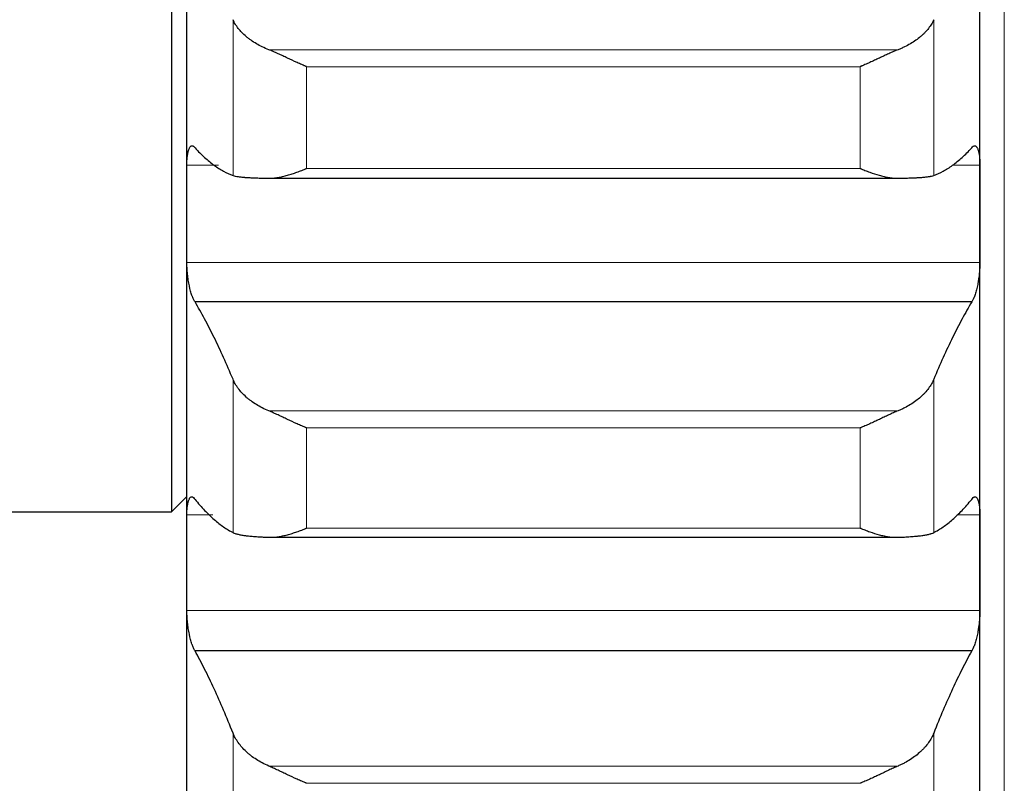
# Model space of a CAD drawing. Header units: inches. Extents: x 0 to 17820, y -10 to 12600.
# Tile 121 of 256: x 6490 to 6554, y 8590 to 8640. Entities that reach past the tile are written whole.
import ezdxf

# ---------------------------------------------------------------- set-up
doc = ezdxf.new("R2010")
doc.units = ezdxf.units.IN
doc.layers.add('1', color=7, linetype='Continuous', true_color=0xffffff)
doc.layers.add('254', color=7, linetype='Continuous', true_color=0xffffff)
doc.styles.add('latin_extended', font='simplex.shx')
doc.dimstyles.get("Standard").update_dxf_attribs({"dimtxt": 0.18, "dimasz": 0.18, "dimexe": 0.18, "dimexo": 0.0625, "dimgap": 0.09, "dimtad": 0, "dimtih": 1, "dimtoh": 1, "dimdec": 4, "dimzin": 0, "dimdsep": 46, "dimtxsty": 'Standard', "dimcen": 0.09, "dimadec": 0, "dimazin": 0, "dimtfac": 1, "dimtdec": 4, "dimtofl": 0, "dimtmove": 0, "dimatfit": 3, "dimfxl": 1, "dimtolj": 1, "dimtzin": 0, "dimarcsym": 0})

# ---------------------------------------------------------------- blocks, each defined once
blk = doc.blocks.new('_U3')
at = {"layer": '254', "color": 3, "linetype": 'Continuous', "lineweight": 13, "transparency": 16777216}
for p, q in [((1339.267, 10328.582), (1339.267, 6850.207)), ((6500.834, 8827.854), (6500.834, 6850.207)), ((1444.267, 6880.207), (6395.834, 6880.207))]:
    blk.add_line(p, q, dxfattribs=at)
at = {"layer": '254', "color": 3, "transparency": 16777216}
for points in [[(1444.267, 6897.707), (1444.267, 6862.707), (1339.267, 6880.207)], [(6395.834, 6862.707), (6395.834, 6897.707), (6500.834, 6880.207)]]:
    blk.add_solid(points, dxfattribs=at)
at = {"layer": 'Defpoints', "color": 0, "transparency": 16777216}
for p in [(1339.267, 10358.582), (6500.834, 8857.854), (6500.834, 6880.207)]:
    blk.add_point(p, dxfattribs=at)
at = {"layer": '254', "color": 2, "lineweight": 13, "transparency": 16777216, "insert": (3745.05, 7037.707), "char_height": 105, "attachment_point": 1, "style": 'latin_extended'}
blk.add_mtext('\\A1;5162', dxfattribs=at)

msp = doc.modelspace()

# ---------------------------------------------------------------- linework, layer by layer
at = {"layer": '1', "color": 2, "linetype": 'Continuous', "lineweight": 25}
for p, q in [((6499.834, 8772.846), (6499.834, 8607.854)), ((6500.834, 8627.401), (6500.834, 8650.657)), ((6552.834, 8627.401), (6552.834, 8650.657)), ((6506.202, 8629.726), (6547.465, 8629.726)), ((6500.834, 8604.514), (6500.834, 8627.401)), ((6552.834, 8604.514), (6552.834, 8627.401)), ((6552.296, 8621.617), (6501.371, 8621.617)), ((6499.834, 8607.854), (6500.834, 8608.854)), ((6446.834, 8607.854), (6499.834, 8607.854)), ((6506.202, 8606.183), (6547.465, 8606.183)), ((6500.834, 8582.032), (6500.834, 8604.514)), ((6552.834, 8582.032), (6552.834, 8604.514)), ((6552.296, 8598.741), (6501.371, 8598.741))]:
    msp.add_line(p, q, dxfattribs=at)
at = {"layer": '1', "color": 110, "linetype": 'Continuous', "lineweight": 13}
for p, q in [((6554.434, 8772.814), (6554.434, 8242.854)), ((6503.86, 8629.908), (6503.86, 8640.119)), ((6549.807, 8629.908), (6549.807, 8640.119)), ((6547.465, 8638.149), (6506.202, 8638.149)), ((6544.978, 8637.036), (6508.69, 8637.036)), ((6508.69, 8630.368), (6508.69, 8637.036)), ((6544.978, 8630.368), (6544.978, 8637.036)), ((6502.917, 8630.592), (6500.836, 8630.592)), ((6552.831, 8630.592), (6551.058, 8630.592)), ((6544.978, 8630.368), (6508.69, 8630.368)), ((6552.831, 8624.21), (6500.836, 8624.21)), ((6503.86, 8606.493), (6503.86, 8616.542)), ((6549.807, 8606.493), (6549.807, 8616.542)), ((6547.465, 8614.474), (6506.202, 8614.474)), ((6544.978, 8613.35), (6508.69, 8613.35)), ((6508.69, 8606.788), (6508.69, 8613.35)), ((6544.978, 8606.788), (6544.978, 8613.35)), ((6502.535, 8607.651), (6500.836, 8607.651)), ((6552.831, 8607.651), (6551.328, 8607.651)), ((6544.978, 8606.788), (6508.69, 8606.788)), ((6552.831, 8601.376), (6500.836, 8601.376)), ((6503.86, 8583.482), (6503.86, 8593.352)), ((6549.807, 8583.482), (6549.807, 8593.352)), ((6547.465, 8591.188), (6506.202, 8591.188)), ((6544.978, 8590.055), (6508.69, 8590.055))]:
    msp.add_line(p, q, dxfattribs=at)
at = {"layer": '1', "color": 2, "linetype": 'Continuous', "lineweight": 25}
for points, knots in [([(6506.202, 8638.149), (6506.056, 8638.206), (6505.916, 8638.268), (6505.648, 8638.398), (6505.39, 8638.535), (6505.154, 8638.687), (6505.013, 8638.786), (6504.985, 8638.806), (6504.93, 8638.847), (6504.903, 8638.867), (6504.823, 8638.93), (6504.771, 8638.972), (6504.622, 8639.099), (6504.529, 8639.186), (6504.357, 8639.363), (6504.278, 8639.454), (6504.17, 8639.593), (6504.136, 8639.639), (6504.087, 8639.71), (6504.071, 8639.734), (6504.04, 8639.781), (6504.025, 8639.805), (6503.953, 8639.925), (6503.903, 8640.021), (6503.86, 8640.119)], [0, 0, 0, 0, 0.125, 0.125, 0.25, 0.375, 0.375, 0.40625, 0.40625, 0.4375, 0.4375, 0.5, 0.5, 0.625, 0.625, 0.75, 0.75, 0.8125, 0.8125, 0.84375, 0.84375, 0.875, 0.875, 1, 1, 1, 1]), ([(6549.807, 8640.119), (6549.765, 8640.021), (6549.715, 8639.925), (6549.6, 8639.736), (6549.471, 8639.549), (6549.314, 8639.367), (6549.184, 8639.233), (6549.139, 8639.188), (6549.069, 8639.123), (6549.045, 8639.101), (6548.997, 8639.057), (6548.972, 8639.036), (6548.847, 8638.93), (6548.636, 8638.766), (6548.401, 8638.614), (6548.154, 8638.469), (6548.024, 8638.4), (6547.854, 8638.317), (6547.82, 8638.301), (6547.751, 8638.269), (6547.646, 8638.222), (6547.538, 8638.178), (6547.465, 8638.149)], [0, 0, 0, 0, 0.125, 0.125, 0.25, 0.375, 0.375, 0.4375, 0.4375, 0.46875, 0.46875, 0.5, 0.5, 0.625, 0.75, 0.75, 0.875, 0.875, 0.90625, 0.90625, 0.9375, 1, 1, 1, 1]), ([(6508.69, 8637.036), (6508.686, 8637.037), (6508.683, 8637.039), (6508.677, 8637.041), (6508.673, 8637.043), (6508.663, 8637.047), (6508.643, 8637.055), (6508.597, 8637.075), (6508.504, 8637.115), (6508.425, 8637.149), (6508.267, 8637.219), (6508.162, 8637.266), (6507.848, 8637.408), (6507.64, 8637.505), (6507.329, 8637.65), (6507.226, 8637.698), (6507.07, 8637.77), (6507.018, 8637.794), (6506.915, 8637.842), (6506.863, 8637.866), (6506.708, 8637.936), (6506.606, 8637.981), (6506.403, 8638.068), (6506.302, 8638.11), (6506.202, 8638.149)], [0, 0, 0, 0, 0.003906, 0.003906, 0.007813, 0.007813, 0.015625, 0.03125, 0.0625, 0.125, 0.125, 0.25, 0.25, 0.5, 0.5, 0.625, 0.625, 0.6875, 0.6875, 0.75, 0.75, 0.875, 0.875, 1, 1, 1, 1]), ([(6547.465, 8638.149), (6547.366, 8638.11), (6547.265, 8638.069), (6547.064, 8637.982), (6546.963, 8637.937), (6546.759, 8637.845), (6546.656, 8637.798), (6546.45, 8637.702), (6546.346, 8637.653), (6546.136, 8637.556), (6546.031, 8637.507), (6545.821, 8637.409), (6545.716, 8637.361), (6545.506, 8637.266), (6545.401, 8637.219), (6545.242, 8637.149), (6545.163, 8637.115), (6545.071, 8637.075), (6545.024, 8637.055), (6545.004, 8637.047), (6544.991, 8637.041), (6544.984, 8637.039), (6544.978, 8637.036)], [0, 0, 0, 0, 0.125, 0.125, 0.25, 0.25, 0.375, 0.375, 0.5, 0.5, 0.625, 0.625, 0.75, 0.75, 0.875, 0.875, 0.9375, 0.96875, 0.984375, 0.992187, 0.992187, 1, 1, 1, 1]), ([(6500.836, 8630.592), (6500.836, 8630.654), (6500.838, 8630.775), (6500.847, 8630.945), (6500.855, 8631.052), (6500.863, 8631.13), (6500.866, 8631.155), (6500.872, 8631.205), (6500.876, 8631.229), (6500.893, 8631.346), (6500.91, 8631.43), (6500.935, 8631.522), (6500.94, 8631.54), (6500.948, 8631.566), (6500.951, 8631.574), (6500.956, 8631.59), (6500.97, 8631.631), (6500.997, 8631.694), (6501.023, 8631.739), (6501.05, 8631.778), (6501.064, 8631.794), (6501.108, 8631.834), (6501.138, 8631.848), (6501.186, 8631.851), (6501.202, 8631.849), (6501.227, 8631.841), (6501.235, 8631.837), (6501.252, 8631.829), (6501.26, 8631.824), (6501.303, 8631.795), (6501.337, 8631.761), (6501.371, 8631.714)], [0, 0, 0, 0, 0.0625, 0.125, 0.1875, 0.1875, 0.21875, 0.21875, 0.25, 0.25, 0.375, 0.375, 0.40625, 0.40625, 0.421875, 0.421875, 0.4375, 0.5, 0.5625, 0.5625, 0.625, 0.625, 0.75, 0.75, 0.8125, 0.8125, 0.84375, 0.84375, 0.875, 0.875, 1, 1, 1, 1]), ([(6552.296, 8631.714), (6552.331, 8631.761), (6552.365, 8631.795), (6552.415, 8631.829), (6552.432, 8631.838), (6552.456, 8631.846), (6552.465, 8631.848), (6552.481, 8631.85), (6552.489, 8631.85), (6552.529, 8631.848), (6552.56, 8631.834), (6552.603, 8631.795), (6552.617, 8631.779), (6552.637, 8631.749), (6552.644, 8631.739), (6552.657, 8631.716), (6552.664, 8631.704), (6552.695, 8631.641), (6552.717, 8631.579), (6552.742, 8631.487), (6552.747, 8631.468), (6552.756, 8631.429), (6552.761, 8631.408), (6552.773, 8631.345), (6552.781, 8631.3), (6552.802, 8631.16), (6552.813, 8631.058), (6552.822, 8630.919), (6552.823, 8630.89), (6552.826, 8630.833), (6552.827, 8630.804), (6552.83, 8630.715), (6552.831, 8630.654), (6552.831, 8630.592)], [0, 0, 0, 0, 0.125, 0.125, 0.1875, 0.1875, 0.21875, 0.21875, 0.25, 0.25, 0.375, 0.375, 0.4375, 0.4375, 0.46875, 0.46875, 0.5, 0.5, 0.625, 0.625, 0.65625, 0.65625, 0.6875, 0.6875, 0.75, 0.75, 0.875, 0.875, 0.90625, 0.90625, 0.9375, 0.9375, 1, 1, 1, 1]), ([(6503.86, 8629.908), (6503.903, 8629.893), (6503.953, 8629.879), (6504.067, 8629.853), (6504.196, 8629.83), (6504.354, 8629.81), (6504.483, 8629.797), (6504.528, 8629.793), (6504.599, 8629.787), (6504.622, 8629.785), (6504.671, 8629.781), (6504.695, 8629.779), (6504.82, 8629.77), (6505.032, 8629.758), (6505.267, 8629.748), (6505.514, 8629.74), (6505.643, 8629.737), (6505.813, 8629.733), (6505.848, 8629.732), (6505.917, 8629.731), (6506.022, 8629.729), (6506.129, 8629.727), (6506.202, 8629.726)], [0, 0, 0, 0, 0.125, 0.125, 0.25, 0.375, 0.375, 0.4375, 0.4375, 0.46875, 0.46875, 0.5, 0.5, 0.625, 0.75, 0.75, 0.875, 0.875, 0.90625, 0.90625, 0.9375, 1, 1, 1, 1]), ([(6506.202, 8629.726), (6506.302, 8629.725), (6506.402, 8629.729), (6506.603, 8629.746), (6506.705, 8629.759), (6506.908, 8629.793), (6507.011, 8629.813), (6507.218, 8629.86), (6507.322, 8629.887), (6507.532, 8629.946), (6507.637, 8629.978), (6507.846, 8630.046), (6507.951, 8630.082), (6508.161, 8630.158), (6508.267, 8630.198), (6508.425, 8630.26), (6508.504, 8630.292), (6508.597, 8630.33), (6508.643, 8630.349), (6508.663, 8630.357), (6508.676, 8630.363), (6508.683, 8630.366), (6508.69, 8630.368)], [0, 0, 0, 0, 0.125, 0.125, 0.25, 0.25, 0.375, 0.375, 0.5, 0.5, 0.625, 0.625, 0.75, 0.75, 0.875, 0.875, 0.9375, 0.96875, 0.984375, 0.992187, 0.992187, 1, 1, 1, 1]), ([(6544.978, 8630.368), (6544.981, 8630.367), (6544.984, 8630.366), (6544.991, 8630.363), (6544.994, 8630.362), (6545.004, 8630.357), (6545.024, 8630.349), (6545.071, 8630.33), (6545.163, 8630.292), (6545.242, 8630.26), (6545.4, 8630.198), (6545.505, 8630.159), (6545.819, 8630.045), (6546.027, 8629.977), (6546.338, 8629.889), (6546.442, 8629.862), (6546.597, 8629.827), (6546.649, 8629.815), (6546.753, 8629.795), (6546.805, 8629.785), (6546.96, 8629.76), (6547.062, 8629.747), (6547.265, 8629.729), (6547.365, 8629.725), (6547.465, 8629.726)], [0, 0, 0, 0, 0.003906, 0.003906, 0.007813, 0.007813, 0.015625, 0.03125, 0.0625, 0.125, 0.125, 0.25, 0.25, 0.5, 0.5, 0.625, 0.625, 0.6875, 0.6875, 0.75, 0.75, 0.875, 0.875, 1, 1, 1, 1]), ([(6547.465, 8629.726), (6547.611, 8629.728), (6547.751, 8629.731), (6548.02, 8629.737), (6548.278, 8629.743), (6548.514, 8629.753), (6548.655, 8629.76), (6548.682, 8629.761), (6548.737, 8629.764), (6548.764, 8629.766), (6548.845, 8629.77), (6548.896, 8629.774), (6549.046, 8629.784), (6549.139, 8629.792), (6549.31, 8629.81), (6549.389, 8629.82), (6549.497, 8629.836), (6549.532, 8629.841), (6549.581, 8629.85), (6549.596, 8629.853), (6549.627, 8629.859), (6549.642, 8629.863), (6549.715, 8629.879), (6549.765, 8629.893), (6549.807, 8629.908)], [0, 0, 0, 0, 0.125, 0.125, 0.25, 0.375, 0.375, 0.40625, 0.40625, 0.4375, 0.4375, 0.5, 0.5, 0.625, 0.625, 0.75, 0.75, 0.8125, 0.8125, 0.84375, 0.84375, 0.875, 0.875, 1, 1, 1, 1]), ([(6501.371, 8621.617), (6501.337, 8621.666), (6501.303, 8621.725), (6501.252, 8621.83), (6501.236, 8621.868), (6501.211, 8621.928), (6501.203, 8621.949), (6501.186, 8621.992), (6501.178, 8622.014), (6501.138, 8622.126), (6501.108, 8622.224), (6501.064, 8622.383), (6501.05, 8622.438), (6501.03, 8622.524), (6501.023, 8622.553), (6501.01, 8622.611), (6501.004, 8622.641), (6500.973, 8622.79), (6500.95, 8622.913), (6500.925, 8623.073), (6500.921, 8623.105), (6500.911, 8623.17), (6500.907, 8623.203), (6500.894, 8623.302), (6500.886, 8623.367), (6500.866, 8623.564), (6500.855, 8623.695), (6500.846, 8623.859), (6500.844, 8623.891), (6500.841, 8623.956), (6500.84, 8623.988), (6500.837, 8624.084), (6500.836, 8624.148), (6500.836, 8624.21)], [0, 0, 0, 0, 0.125, 0.125, 0.1875, 0.1875, 0.21875, 0.21875, 0.25, 0.25, 0.375, 0.375, 0.4375, 0.4375, 0.46875, 0.46875, 0.5, 0.5, 0.625, 0.625, 0.65625, 0.65625, 0.6875, 0.6875, 0.75, 0.75, 0.875, 0.875, 0.90625, 0.90625, 0.9375, 0.9375, 1, 1, 1, 1]), ([(6552.831, 8624.21), (6552.831, 8624.148), (6552.829, 8624.022), (6552.821, 8623.83), (6552.812, 8623.699), (6552.804, 8623.6), (6552.801, 8623.567), (6552.795, 8623.5), (6552.792, 8623.467), (6552.774, 8623.303), (6552.758, 8623.173), (6552.733, 8623.013), (6552.728, 8622.981), (6552.72, 8622.933), (6552.717, 8622.917), (6552.711, 8622.886), (6552.697, 8622.807), (6552.671, 8622.67), (6552.645, 8622.554), (6552.618, 8622.441), (6552.604, 8622.386), (6552.56, 8622.225), (6552.529, 8622.127), (6552.482, 8621.993), (6552.466, 8621.95), (6552.441, 8621.89), (6552.432, 8621.87), (6552.416, 8621.832), (6552.407, 8621.814), (6552.365, 8621.726), (6552.331, 8621.666), (6552.296, 8621.617)], [0, 0, 0, 0, 0.0625, 0.125, 0.1875, 0.1875, 0.21875, 0.21875, 0.25, 0.25, 0.375, 0.375, 0.40625, 0.40625, 0.421875, 0.421875, 0.4375, 0.5, 0.5625, 0.5625, 0.625, 0.625, 0.75, 0.75, 0.8125, 0.8125, 0.84375, 0.84375, 0.875, 0.875, 1, 1, 1, 1]), ([(6506.202, 8614.474), (6506.056, 8614.534), (6505.916, 8614.598), (6505.648, 8614.734), (6505.39, 8614.878), (6505.154, 8615.037), (6505.013, 8615.141), (6504.985, 8615.162), (6504.93, 8615.205), (6504.903, 8615.227), (6504.823, 8615.292), (6504.771, 8615.336), (6504.622, 8615.469), (6504.529, 8615.561), (6504.357, 8615.747), (6504.278, 8615.843), (6504.17, 8615.988), (6504.136, 8616.037), (6504.087, 8616.112), (6504.071, 8616.137), (6504.04, 8616.187), (6504.025, 8616.212), (6503.953, 8616.338), (6503.903, 8616.44), (6503.86, 8616.542)], [0, 0, 0, 0, 0.125, 0.125, 0.25, 0.375, 0.375, 0.40625, 0.40625, 0.4375, 0.4375, 0.5, 0.5, 0.625, 0.625, 0.75, 0.75, 0.8125, 0.8125, 0.84375, 0.84375, 0.875, 0.875, 1, 1, 1, 1]), ([(6549.807, 8616.542), (6549.765, 8616.44), (6549.715, 8616.338), (6549.6, 8616.139), (6549.471, 8615.942), (6549.314, 8615.751), (6549.184, 8615.61), (6549.139, 8615.564), (6549.069, 8615.494), (6549.045, 8615.471), (6548.997, 8615.426), (6548.972, 8615.404), (6548.847, 8615.292), (6548.636, 8615.12), (6548.401, 8614.961), (6548.154, 8614.809), (6548.024, 8614.736), (6547.854, 8614.65), (6547.82, 8614.633), (6547.751, 8614.6), (6547.646, 8614.55), (6547.538, 8614.504), (6547.465, 8614.474)], [0, 0, 0, 0, 0.125, 0.125, 0.25, 0.375, 0.375, 0.4375, 0.4375, 0.46875, 0.46875, 0.5, 0.5, 0.625, 0.75, 0.75, 0.875, 0.875, 0.90625, 0.90625, 0.9375, 1, 1, 1, 1]), ([(6508.69, 8613.35), (6508.686, 8613.351), (6508.683, 8613.352), (6508.677, 8613.355), (6508.673, 8613.356), (6508.663, 8613.36), (6508.643, 8613.369), (6508.597, 8613.388), (6508.504, 8613.427), (6508.425, 8613.461), (6508.267, 8613.53), (6508.162, 8613.577), (6507.848, 8613.719), (6507.64, 8613.816), (6507.329, 8613.962), (6507.226, 8614.011), (6507.07, 8614.084), (6507.018, 8614.108), (6506.915, 8614.157), (6506.863, 8614.181), (6506.708, 8614.253), (6506.606, 8614.299), (6506.403, 8614.39), (6506.302, 8614.433), (6506.202, 8614.474)], [0, 0, 0, 0, 0.003906, 0.003906, 0.007813, 0.007813, 0.015625, 0.03125, 0.0625, 0.125, 0.125, 0.25, 0.25, 0.5, 0.5, 0.625, 0.625, 0.6875, 0.6875, 0.75, 0.75, 0.875, 0.875, 1, 1, 1, 1]), ([(6547.465, 8614.474), (6547.366, 8614.433), (6547.265, 8614.39), (6547.064, 8614.3), (6546.963, 8614.254), (6546.759, 8614.16), (6546.656, 8614.112), (6546.45, 8614.015), (6546.346, 8613.966), (6546.136, 8613.867), (6546.031, 8613.818), (6545.821, 8613.72), (6545.716, 8613.672), (6545.506, 8613.577), (6545.401, 8613.53), (6545.242, 8613.461), (6545.163, 8613.427), (6545.071, 8613.388), (6545.024, 8613.369), (6545.004, 8613.36), (6544.991, 8613.355), (6544.984, 8613.352), (6544.978, 8613.35)], [0, 0, 0, 0, 0.125, 0.125, 0.25, 0.25, 0.375, 0.375, 0.5, 0.5, 0.625, 0.625, 0.75, 0.75, 0.875, 0.875, 0.9375, 0.96875, 0.984375, 0.992188, 0.992188, 1, 1, 1, 1]), ([(6500.836, 8607.651), (6500.836, 8607.713), (6500.838, 8607.831), (6500.847, 8607.997), (6500.855, 8608.101), (6500.863, 8608.176), (6500.866, 8608.2), (6500.872, 8608.248), (6500.876, 8608.271), (6500.893, 8608.384), (6500.91, 8608.463), (6500.935, 8608.55), (6500.94, 8608.567), (6500.948, 8608.591), (6500.951, 8608.599), (6500.956, 8608.614), (6500.97, 8608.651), (6500.997, 8608.709), (6501.023, 8608.749), (6501.05, 8608.783), (6501.064, 8608.797), (6501.108, 8608.829), (6501.138, 8608.838), (6501.186, 8608.833), (6501.202, 8608.828), (6501.227, 8608.817), (6501.235, 8608.812), (6501.252, 8608.801), (6501.26, 8608.795), (6501.303, 8608.76), (6501.337, 8608.72), (6501.371, 8608.669)], [0, 0, 0, 0, 0.0625, 0.125, 0.1875, 0.1875, 0.21875, 0.21875, 0.25, 0.25, 0.375, 0.375, 0.40625, 0.40625, 0.421875, 0.421875, 0.4375, 0.5, 0.5625, 0.5625, 0.625, 0.625, 0.75, 0.75, 0.8125, 0.8125, 0.84375, 0.84375, 0.875, 0.875, 1, 1, 1, 1]), ([(6552.296, 8608.669), (6552.331, 8608.72), (6552.365, 8608.76), (6552.415, 8608.801), (6552.432, 8608.812), (6552.456, 8608.824), (6552.465, 8608.827), (6552.481, 8608.832), (6552.489, 8608.834), (6552.529, 8608.838), (6552.56, 8608.829), (6552.603, 8608.798), (6552.617, 8608.784), (6552.637, 8608.758), (6552.644, 8608.749), (6552.657, 8608.729), (6552.664, 8608.718), (6552.695, 8608.661), (6552.717, 8608.604), (6552.742, 8608.518), (6552.747, 8608.5), (6552.756, 8608.462), (6552.761, 8608.443), (6552.773, 8608.382), (6552.781, 8608.34), (6552.802, 8608.205), (6552.813, 8608.106), (6552.822, 8607.971), (6552.823, 8607.943), (6552.826, 8607.887), (6552.827, 8607.859), (6552.83, 8607.772), (6552.831, 8607.713), (6552.831, 8607.651)], [0, 0, 0, 0, 0.125, 0.125, 0.1875, 0.1875, 0.21875, 0.21875, 0.25, 0.25, 0.375, 0.375, 0.4375, 0.4375, 0.46875, 0.46875, 0.5, 0.5, 0.625, 0.625, 0.65625, 0.65625, 0.6875, 0.6875, 0.75, 0.75, 0.875, 0.875, 0.90625, 0.90625, 0.9375, 0.9375, 1, 1, 1, 1]), ([(6506.202, 8606.185), (6506.302, 8606.181), (6506.402, 8606.183), (6506.603, 8606.195), (6506.705, 8606.206), (6506.908, 8606.236), (6507.011, 8606.254), (6507.218, 8606.297), (6507.322, 8606.322), (6507.532, 8606.378), (6507.637, 8606.408), (6507.846, 8606.474), (6507.951, 8606.509), (6508.161, 8606.582), (6508.267, 8606.621), (6508.425, 8606.682), (6508.504, 8606.713), (6508.597, 8606.75), (6508.643, 8606.769), (6508.663, 8606.777), (6508.676, 8606.782), (6508.683, 8606.785), (6508.69, 8606.788)], [0, 0, 0, 0, 0.125, 0.125, 0.25, 0.25, 0.375, 0.375, 0.5, 0.5, 0.625, 0.625, 0.75, 0.75, 0.875, 0.875, 0.9375, 0.96875, 0.984375, 0.992187, 0.992187, 1, 1, 1, 1]), ([(6544.978, 8606.788), (6544.981, 8606.787), (6544.984, 8606.785), (6544.991, 8606.782), (6544.994, 8606.781), (6545.004, 8606.777), (6545.024, 8606.769), (6545.071, 8606.75), (6545.163, 8606.713), (6545.348, 8606.641), (6545.505, 8606.583), (6545.819, 8606.473), (6546.027, 8606.407), (6546.338, 8606.324), (6546.442, 8606.299), (6546.597, 8606.266), (6546.649, 8606.256), (6546.753, 8606.237), (6546.805, 8606.229), (6546.96, 8606.207), (6547.062, 8606.196), (6547.265, 8606.183), (6547.365, 8606.181), (6547.465, 8606.185)], [0, 0, 0, 0, 0.003906, 0.003906, 0.007812, 0.007812, 0.015625, 0.03125, 0.0625, 0.125, 0.25, 0.25, 0.5, 0.5, 0.625, 0.625, 0.6875, 0.6875, 0.75, 0.75, 0.875, 0.875, 1, 1, 1, 1]), ([(6503.86, 8606.493), (6503.903, 8606.472), (6503.953, 8606.451), (6504.067, 8606.413), (6504.196, 8606.377), (6504.354, 8606.346), (6504.483, 8606.324), (6504.528, 8606.317), (6504.599, 8606.307), (6504.622, 8606.303), (6504.671, 8606.297), (6504.695, 8606.293), (6504.82, 8606.278), (6505.032, 8606.255), (6505.267, 8606.236), (6505.514, 8606.218), (6505.643, 8606.211), (6505.813, 8606.202), (6505.848, 8606.2), (6505.917, 8606.197), (6506.022, 8606.192), (6506.129, 8606.187), (6506.202, 8606.185)], [0, 0, 0, 0, 0.125, 0.125, 0.25, 0.375, 0.375, 0.4375, 0.4375, 0.46875, 0.46875, 0.5, 0.5, 0.625, 0.75, 0.75, 0.875, 0.875, 0.90625, 0.90625, 0.9375, 1, 1, 1, 1]), ([(6547.465, 8606.185), (6547.611, 8606.19), (6547.751, 8606.196), (6548.02, 8606.21), (6548.278, 8606.226), (6548.514, 8606.245), (6548.655, 8606.258), (6548.682, 8606.261), (6548.737, 8606.266), (6548.764, 8606.269), (6548.845, 8606.278), (6548.896, 8606.284), (6549.046, 8606.303), (6549.139, 8606.316), (6549.31, 8606.345), (6549.389, 8606.361), (6549.497, 8606.386), (6549.532, 8606.395), (6549.581, 8606.409), (6549.596, 8606.413), (6549.627, 8606.423), (6549.642, 8606.427), (6549.715, 8606.451), (6549.765, 8606.472), (6549.807, 8606.493)], [0, 0, 0, 0, 0.125, 0.125, 0.25, 0.375, 0.375, 0.40625, 0.40625, 0.4375, 0.4375, 0.5, 0.5, 0.625, 0.625, 0.75, 0.75, 0.8125, 0.8125, 0.84375, 0.84375, 0.875, 0.875, 1, 1, 1, 1]), ([(6501.371, 8598.741), (6501.337, 8598.795), (6501.303, 8598.859), (6501.252, 8598.97), (6501.236, 8599.01), (6501.211, 8599.073), (6501.203, 8599.095), (6501.186, 8599.14), (6501.178, 8599.163), (6501.138, 8599.28), (6501.108, 8599.381), (6501.064, 8599.544), (6501.05, 8599.6), (6501.03, 8599.688), (6501.023, 8599.717), (6501.01, 8599.777), (6501.004, 8599.807), (6500.973, 8599.958), (6500.95, 8600.083), (6500.925, 8600.244), (6500.921, 8600.277), (6500.911, 8600.342), (6500.907, 8600.375), (6500.894, 8600.474), (6500.886, 8600.54), (6500.866, 8600.736), (6500.855, 8600.867), (6500.846, 8601.029), (6500.844, 8601.062), (6500.841, 8601.126), (6500.84, 8601.158), (6500.837, 8601.253), (6500.836, 8601.315), (6500.836, 8601.376)], [0, 0, 0, 0, 0.125, 0.125, 0.1875, 0.1875, 0.21875, 0.21875, 0.25, 0.25, 0.375, 0.375, 0.4375, 0.4375, 0.46875, 0.46875, 0.5, 0.5, 0.625, 0.625, 0.65625, 0.65625, 0.6875, 0.6875, 0.75, 0.75, 0.875, 0.875, 0.90625, 0.90625, 0.9375, 0.9375, 1, 1, 1, 1]), ([(6552.831, 8601.376), (6552.831, 8601.315), (6552.829, 8601.191), (6552.821, 8601.001), (6552.812, 8600.871), (6552.804, 8600.772), (6552.801, 8600.739), (6552.795, 8600.673), (6552.792, 8600.64), (6552.774, 8600.475), (6552.758, 8600.345), (6552.733, 8600.184), (6552.728, 8600.151), (6552.72, 8600.103), (6552.717, 8600.087), (6552.711, 8600.055), (6552.697, 8599.976), (6552.671, 8599.837), (6552.645, 8599.719), (6552.618, 8599.603), (6552.604, 8599.547), (6552.56, 8599.382), (6552.529, 8599.28), (6552.482, 8599.141), (6552.466, 8599.096), (6552.441, 8599.033), (6552.432, 8599.012), (6552.416, 8598.972), (6552.407, 8598.953), (6552.365, 8598.859), (6552.331, 8598.795), (6552.296, 8598.741)], [0, 0, 0, 0, 0.0625, 0.125, 0.1875, 0.1875, 0.21875, 0.21875, 0.25, 0.25, 0.375, 0.375, 0.40625, 0.40625, 0.421875, 0.421875, 0.4375, 0.5, 0.5625, 0.5625, 0.625, 0.625, 0.75, 0.75, 0.8125, 0.8125, 0.84375, 0.84375, 0.875, 0.875, 1, 1, 1, 1]), ([(6506.202, 8591.188), (6506.056, 8591.251), (6505.916, 8591.317), (6505.648, 8591.46), (6505.39, 8591.61), (6505.154, 8591.776), (6505.013, 8591.885), (6504.985, 8591.907), (6504.93, 8591.952), (6504.903, 8591.974), (6504.823, 8592.042), (6504.771, 8592.088), (6504.622, 8592.228), (6504.529, 8592.324), (6504.357, 8592.519), (6504.278, 8592.619), (6504.17, 8592.772), (6504.136, 8592.823), (6504.087, 8592.901), (6504.071, 8592.927), (6504.04, 8592.98), (6504.025, 8593.006), (6503.953, 8593.138), (6503.903, 8593.245), (6503.86, 8593.352)], [0, 0, 0, 0, 0.125, 0.125, 0.25, 0.375, 0.375, 0.40625, 0.40625, 0.4375, 0.4375, 0.5, 0.5, 0.625, 0.625, 0.75, 0.75, 0.8125, 0.8125, 0.84375, 0.84375, 0.875, 0.875, 1, 1, 1, 1]), ([(6549.807, 8593.352), (6549.765, 8593.245), (6549.715, 8593.139), (6549.6, 8592.929), (6549.471, 8592.723), (6549.314, 8592.523), (6549.184, 8592.375), (6549.139, 8592.327), (6549.069, 8592.254), (6549.045, 8592.23), (6548.997, 8592.183), (6548.972, 8592.159), (6548.847, 8592.043), (6548.636, 8591.863), (6548.401, 8591.697), (6548.154, 8591.538), (6548.024, 8591.462), (6547.854, 8591.372), (6547.82, 8591.354), (6547.751, 8591.319), (6547.646, 8591.268), (6547.538, 8591.219), (6547.465, 8591.188)], [0, 0, 0, 0, 0.125, 0.125, 0.25, 0.375, 0.375, 0.4375, 0.4375, 0.46875, 0.46875, 0.5, 0.5, 0.625, 0.75, 0.75, 0.875, 0.875, 0.90625, 0.90625, 0.9375, 1, 1, 1, 1]), ([(6508.69, 8590.055), (6508.686, 8590.056), (6508.683, 8590.057), (6508.677, 8590.06), (6508.673, 8590.061), (6508.663, 8590.066), (6508.643, 8590.074), (6508.597, 8590.093), (6508.504, 8590.131), (6508.425, 8590.165), (6508.267, 8590.233), (6508.162, 8590.279), (6507.848, 8590.42), (6507.64, 8590.517), (6507.329, 8590.665), (6507.226, 8590.714), (6507.07, 8590.788), (6507.018, 8590.813), (6506.915, 8590.862), (6506.863, 8590.887), (6506.708, 8590.96), (6506.606, 8591.008), (6506.403, 8591.101), (6506.302, 8591.145), (6506.202, 8591.188)], [0, 0, 0, 0, 0.003906, 0.003906, 0.007813, 0.007813, 0.015625, 0.03125, 0.0625, 0.125, 0.125, 0.25, 0.25, 0.5, 0.5, 0.625, 0.625, 0.6875, 0.6875, 0.75, 0.75, 0.875, 0.875, 1, 1, 1, 1]), ([(6547.465, 8591.188), (6547.366, 8591.146), (6547.265, 8591.101), (6547.064, 8591.009), (6546.963, 8590.961), (6546.759, 8590.865), (6546.656, 8590.816), (6546.45, 8590.718), (6546.346, 8590.668), (6546.136, 8590.569), (6546.031, 8590.52), (6545.821, 8590.422), (6545.716, 8590.374), (6545.506, 8590.279), (6545.401, 8590.233), (6545.242, 8590.165), (6545.163, 8590.131), (6545.071, 8590.093), (6545.024, 8590.074), (6545.004, 8590.066), (6544.991, 8590.06), (6544.984, 8590.057), (6544.978, 8590.055)], [0, 0, 0, 0, 0.125, 0.125, 0.25, 0.25, 0.375, 0.375, 0.5, 0.5, 0.625, 0.625, 0.75, 0.75, 0.875, 0.875, 0.9375, 0.96875, 0.984375, 0.992188, 0.992188, 1, 1, 1, 1])]:
    msp.add_open_spline(points, degree=3, knots=knots, dxfattribs=at)
for points in [[(6501.371, 8631.714), (6501.582, 8631.485), (6502.002, 8631.067), (6502.627, 8630.556), (6503.247, 8630.163), (6503.656, 8629.98), (6503.86, 8629.908)], [(6549.807, 8629.908), (6550.011, 8629.98), (6550.421, 8630.163), (6551.04, 8630.556), (6551.665, 8631.067), (6552.085, 8631.485), (6552.296, 8631.714)], [(6500.834, 8627.401), (6500.834, 8628.465), (6500.835, 8629.529), (6500.836, 8630.592)], [(6552.831, 8630.592), (6552.833, 8629.529), (6552.834, 8628.465), (6552.834, 8627.401)], [(6500.836, 8624.21), (6500.835, 8625.273), (6500.834, 8626.337), (6500.834, 8627.401)], [(6552.834, 8627.401), (6552.834, 8626.337), (6552.833, 8625.273), (6552.831, 8624.21)], [(6503.86, 8616.542), (6503.656, 8617.033), (6503.247, 8617.981), (6502.627, 8619.3), (6502.002, 8620.518), (6501.582, 8621.262), (6501.371, 8621.617)], [(6552.296, 8621.617), (6552.085, 8621.262), (6551.665, 8620.518), (6551.04, 8619.3), (6550.421, 8617.981), (6550.011, 8617.033), (6549.807, 8616.542)], [(6501.371, 8608.669), (6501.582, 8608.41), (6502.002, 8607.931), (6502.627, 8607.329), (6503.247, 8606.843), (6503.656, 8606.597), (6503.86, 8606.493)], [(6549.807, 8606.493), (6550.011, 8606.597), (6550.421, 8606.843), (6551.04, 8607.329), (6551.665, 8607.931), (6552.085, 8608.41), (6552.296, 8608.669)], [(6500.834, 8604.514), (6500.834, 8605.56), (6500.835, 8606.606), (6500.836, 8607.651)], [(6552.831, 8607.651), (6552.833, 8606.606), (6552.834, 8605.56), (6552.834, 8604.514)], [(6500.836, 8601.376), (6500.835, 8602.422), (6500.834, 8603.468), (6500.834, 8604.514)], [(6552.834, 8604.514), (6552.834, 8603.468), (6552.833, 8602.422), (6552.831, 8601.376)], [(6503.86, 8593.352), (6503.656, 8593.868), (6503.247, 8594.865), (6502.627, 8596.262), (6502.002, 8597.559), (6501.582, 8598.358), (6501.371, 8598.741)], [(6552.296, 8598.741), (6552.085, 8598.358), (6551.665, 8597.559), (6551.04, 8596.262), (6550.421, 8594.865), (6550.011, 8593.868), (6549.807, 8593.352)]]:
    msp.add_open_spline(points, degree=3, dxfattribs=at)

# ---------------------------------------------------------------- dimensions: what is measured, and where the dimension line sits
at = {"layer": '254', "color": 2, "linetype": 'Continuous', "lineweight": 13}
dim = msp.add_linear_dim(base=(6500.834, 6880.207), p1=(1339.267, 10358.582), p2=(6500.834, 8857.854), dimstyle='Standard', override={"dimscale": 30, "dimtxt": 3.5, "dimasz": 3.5, "dimexe": 1, "dimexo": 1, "dimgap": 1.75, "dimtad": 1, "dimtih": 1, "dimtoh": 0, "dimdec": 0, "dimlfac": 1, "dimzin": 8, "dimdsep": 46, "dimlunit": 2, "dimtxsty": 'latin_extended', "dimsah": 1, "dimse1": 0, "dimse2": 0, "dimsd1": 0, "dimsd2": 0, "dimclrd": 3, "dimclre": 3, "dimclrt": 2, "dimtol": 0, "dimtm": -0.1, "dimtfac": 0.714286, "dimtdec": 3, "dimtofl": 1, "dimtmove": 0, "dimtzin": 8, "dimlwd": 13, "dimlwe": 13}, dxfattribs=at)
dim.commit()
dim.dimension.update_dxf_attribs({"geometry": '_U3', "text_midpoint": (3920.05, 6880.207), "dimtype": 160})

doc.saveas('drawing.dxf')
